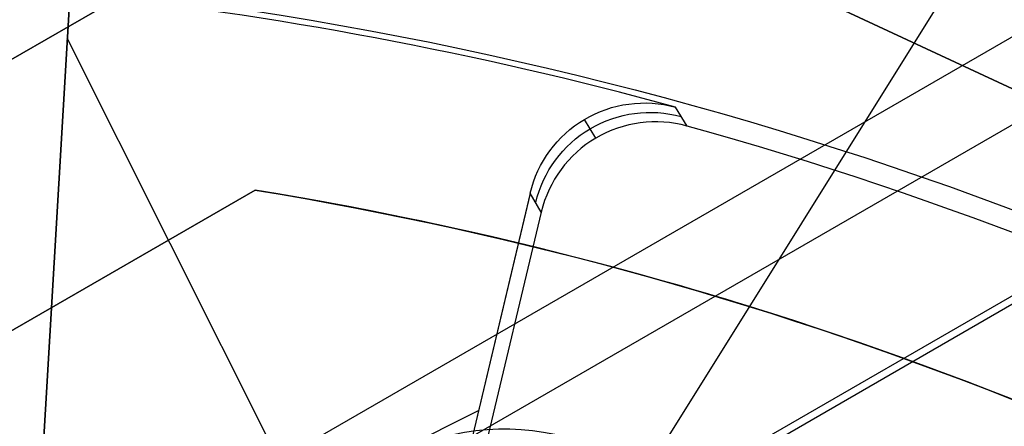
# Model space of a CAD drawing. Extents: x 19329 to 20306, y -2029 to -1182.
# Tile 27 of 66: x 19820.78 to 19829.15, y -1683.19 to -1679.73. Entities that reach past the tile are written whole.
import ezdxf

# ---------------------------------------------------------------- set-up
doc = ezdxf.new("R2010")
doc.units = 0
doc.layers.get('0').update_dxf_attribs({"linetype": 'CONTINUOUS'})
doc.layers.add('COLOR', color=7, linetype='CONTINUOUS')
doc.layers.add('LUZ', color=7, linetype='CONTINUOUS')

msp = doc.modelspace()

# ---------------------------------------------------------------- linework, layer by layer
for p, q in [((19839.6943862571, -1673.828211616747, 105.1250029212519), (19773.96714813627, -1711.7758502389, 105.1250029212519)), ((19837.13055058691, -1676.057036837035, 51.12500292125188), (19777.17928523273, -1710.669916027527, 51.12500292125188)), ((19837.78530688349, -1677.134834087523, 199.6250029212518), (19777.78530688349, -1711.7758502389, 199.6250029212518)), ((19837.72252590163, -1677.243573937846, 200.6250029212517), (19777.9108688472, -1711.7758502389, 200.6250029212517)), ((19785.29973529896, -1700.509189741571, 258.0844421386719), (19824.27087846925, -1678.009189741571, 258.0844421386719)), ((19824.27087846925, -1678.009189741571, 261.0844421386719), (19785.29973529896, -1700.50918974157, 261.0844421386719)), ((19824.27087846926, -1678.00918974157, 259.5844421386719), (19785.29973529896, -1700.50918974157, 259.5844421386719)), ((19824.27087846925, -1678.009189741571, 258.0844421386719), (19835.33305629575, -1683.169443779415, 258.0844421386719)), ((19835.33305629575, -1683.169443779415, 261.0844421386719), (19824.27087846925, -1678.009189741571, 261.0844421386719)), ((19835.33305629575, -1683.16944377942, 259.5844421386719), (19824.27087846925, -1678.009189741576, 259.5844421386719)), ((19822.77795235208, -1681.180532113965, 212.0844421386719), (19817.4766498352, -1684.24124054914, 212.0844421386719)), ((19817.4766498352, -1684.24124054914, 218.0844421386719), (19822.77795235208, -1681.180532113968, 218.0844421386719)), ((19817.4766498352, -1684.241240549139, 215.0844421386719), (19822.77795235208, -1681.180532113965, 215.0844421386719)), ((19822.77795235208, -1681.180532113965, 212.0844421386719), (19822.77795235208, -1681.180532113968, 218.0844421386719))]:
    msp.add_line(p, q)
at = {"extrusion": (0.1124755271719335, 0.194813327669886, 0.9743700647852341)}
msp.add_lwpolyline([(-18054.37167406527, -8257.823916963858), (-18054.88222366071, -8257.51494856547), (-18055.39076947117, -8257.201283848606), (-18055.89725107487, -8256.882941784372), (-18056.4016082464, -8256.559942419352), (-18056.90378097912, -8256.232306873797), (-18057.40370950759, -8255.900057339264), (-18057.90133433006, -8255.563217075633), (-18058.39659623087, -8255.221810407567), (-18058.88943630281, -8254.87586272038), (-18059.37979596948, -8254.525400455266), (-18059.86761700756, -8254.170451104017), (-18060.35284156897, -8253.811043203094), (-18060.83541220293, -8253.447206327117), (-18061.31527187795, -8253.07897108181), (-18061.79236400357, -8252.706369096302), (-18062.26663245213, -8252.3294330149), (-18062.73802158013, -8251.948196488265), (-18063.2064762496, -8251.562694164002), (-18063.67194184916, -8251.172961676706), (-18064.13436431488, -8250.779035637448), (-18064.59369015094, -8250.380953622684), (-18065.04986644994, -8249.978754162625), (-18065.50284091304, -8249.572476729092), (-18065.95256186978, -8249.16216172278), (-18066.39897829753, -8248.747850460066), (-18066.84203984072, -8248.32958515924), (-18067.28169682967, -8247.90740892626), (-18067.71790029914, -8247.481365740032), (-18068.1506020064, -8247.051500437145), (-18068.57975444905, -8246.617858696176), (-18069.00531088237, -8246.180487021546), (-18069.42722533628, -8245.73943272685), (-18069.84545263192, -8245.294743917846), (-18070.25994839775, -8244.846469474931), (-18070.67066908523, -8244.394659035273), (-18071.07757198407, -8243.939362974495), (-18071.48061523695, -8243.480632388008), (-18071.87975785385, -8243.018519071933), (-18072.27495972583, -8242.55307550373), (-18072.66618163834, -8242.084354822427), (-18073.05338528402, -8241.61241080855), (-18073.436533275, -8241.137297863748), (-18073.81558915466, -8240.659070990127), (-18074.19051740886, -8240.177785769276), (-18074.56128347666, -8239.693498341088), (-18074.9278537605, -8239.206265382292), (-18075.29019563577, -8238.716144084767), (-18075.64827745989, -8238.223192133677), (-18076.00206858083, -8237.727467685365), (-18076.35153934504, -8237.229029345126), (-18076.69666110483, -8236.727936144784), (-18077.03740622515, -8236.224247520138), (-18077.37374808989, -8235.718023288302), (-18077.70566110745, -8235.209323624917), (-18078.03312071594, -8234.698209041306), (-18078.35610338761, -8234.184740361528), (-18078.67458663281, -8233.668978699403), (-18078.98854900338, -8233.150985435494), (-18079.29797009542, -8232.630822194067), (-18079.60283055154, -8232.108550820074), (-18079.90311206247, -8231.584233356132), (-18080.19879736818, -8231.057932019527), (-18080.48987025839, -8230.529709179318), (-18080.77631557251, -8229.999627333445), (-18081.05811919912, -8229.467749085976), (-18081.33526807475, -8228.934137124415), (-18081.60775018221, -8228.398854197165), (-18081.87555454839, -8227.861963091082), (-18082.1386712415, -8227.323526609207), (-18082.39709136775, -8226.783607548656), (-18082.65080706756, -8226.242268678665), (-18082.89981151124, -8225.699572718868), (-18083.14409889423, -8225.15558231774), (-18083.38366443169, -8224.61036003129), (-18083.61850435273, -8224.063968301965), (-18083.8486158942, -8223.51646943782), (-18084.07399729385, -8222.967925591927), (-18084.29464778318, -8222.418398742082), (-18084.51056757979, -8221.867950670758), (-18084.7217578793, -8221.316642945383), (-18084.92822084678, -8220.764536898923), (-18085.1299596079, -8220.211693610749), (-18085.32697823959, -8219.658173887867), (-18085.51928176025, -8219.104038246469), (-18085.70687611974, -8218.549346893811), (-18085.88976818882, -8217.994159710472), (-18086.06796574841, -8217.438536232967), (-18086.24147747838, -8216.882535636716), (-18086.41031294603, -8216.326216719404), (-18086.57448259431, -8215.769637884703), (-18086.73399772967, -8215.212857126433), (-18086.88887050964, -8214.655932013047), (-18087.03911393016, -8214.098919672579), (-18087.1847418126, -8213.541876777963), (-18087.32576879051, -8212.984859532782), (-18087.46221029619, -8212.427923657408), (-18087.59408254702, -8211.871124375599), (-18087.72140253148, -8211.314516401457), (-18087.84418799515, -8210.758153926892), (-18087.96245742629, -8210.202090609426), (-18088.07623004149, -8209.646379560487), (-18088.18552577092, -8209.091073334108), (-18088.29036524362, -8208.536223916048), (-18088.39076977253, -8207.981882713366), (-18088.48676133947, -8207.428100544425), (-18088.57836257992, -8206.874927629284), (-18088.66559676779, -8206.322413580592), (-18088.74848780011, -8205.77060739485), (-18088.82706018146, -8205.21955744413), (-18088.90133900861, -8204.669311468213), (-18088.97134995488, -8204.119916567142), (-18089.03711925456, -8203.571419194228), (-18089.09867368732, -8203.023865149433), (-18089.15604056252, -8202.477299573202), (-18089.20924770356, -8201.931766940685), (-18089.25832343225, -8201.387311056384), (-18089.30329655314, -8200.843975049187), (-18089.34419633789, -8200.301801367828), (-18089.38105250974, -8199.76083177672), (-18089.41389522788, -8199.221107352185), (-18089.44275507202, -8198.682668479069), (-18089.46766302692, -8198.14555484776), (-18089.48865046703, -8197.609805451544), (-18089.50574914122, -8197.075458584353), (-18089.51899115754, -8196.542551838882), (-18089.52840896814, -8196.011122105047), (-18089.53403535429, -8195.481205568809), (-18089.5359034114, -8194.952837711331), (-18089.53410419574, -8194.434296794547), (-18089.52868554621, -8193.914263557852), (-18089.51961616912, -8193.392771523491), (-18089.50686506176, -8192.869854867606), (-18089.49040152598, -8192.3455484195), (-18089.4701951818, -8191.819887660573), (-18089.4462159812, -8191.29290872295), (-18089.41843422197, -8190.764648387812), (-18089.38682056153, -8190.235144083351), (-18089.35134603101, -8189.704433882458), (-18089.31198204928, -8189.172556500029), (-18089.26870043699, -8188.63955128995), (-18089.22147343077, -8188.105458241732), (-18089.17027369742, -8187.570317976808), (-18089.11507434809, -8187.034171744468), (-18089.05584895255, -8186.497061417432), (-18088.99257155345, -8185.95902948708), (-18088.92521668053, -8185.4201190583), (-18088.85375936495, -8184.880373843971), (-18088.77817515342, -8184.339838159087), (-18088.69844012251, -8183.798556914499), (-18088.61453089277, -8183.256575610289), (-18088.52642464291, -8182.713940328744), (-18088.43409912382, -8182.170697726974), (-18088.33753267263, -8181.62689502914), (-18088.23670422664, -8181.082580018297), (-18088.13159333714, -8180.537801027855), (-18088.02218018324, -8179.992606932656), (-18087.90844558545, -8179.447047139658), (-18087.79037101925, -8178.901171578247), (-18087.66793862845, -8178.355030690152), (-18087.54113123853, -8177.808675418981), (-18087.40993236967, -8177.262157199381), (-18087.27432624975, -8176.715527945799), (-18087.1342978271, -8176.168840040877), (-18086.9898327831, -8175.622146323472), (-18086.84091754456, -8175.075500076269), (-18086.68753929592, -8174.528955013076), (-18086.52968599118, -8173.982565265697), (-18086.3673463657, -8173.436385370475), (-18086.20050994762, -8172.890470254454), (-18086.02916706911, -8172.344875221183), (-18085.85330887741, -8171.799655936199), (-18085.67292734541, -8171.254868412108), (-18085.48801528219, -8170.710568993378), (-18085.29856634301, -8170.166814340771), (-18085.10457503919, -8169.623661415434), (-18084.90603674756, -8169.081167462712), (-18084.70294771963, -8168.539389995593), (-18084.49530509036, -8167.998386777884), (-18084.28310688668, -8167.458215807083), (-18084.06635203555, -8166.918935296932), (-18083.84504037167, -8166.380603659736), (-18083.61917264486, -8165.843279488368), (-18083.38875052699, -8165.307021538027), (-18083.15377661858, -8164.771888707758), (-18082.91425445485, -8164.237940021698), (-18082.67018851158, -8163.705234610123), (-18082.42158421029, -8163.173831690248), (-18082.16844792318, -8162.643790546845), (-18081.91078697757, -8162.115170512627), (-18081.64860965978, -8161.588030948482), (-18081.38192521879, -8161.062431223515), (-18081.11074386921, -8160.538430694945), (-18080.83507679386, -8160.016088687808), (-18080.55493614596, -8159.495464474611), (-18080.27033505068, -8158.976617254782), (-18079.98128760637, -8158.459606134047), (-18079.68780888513, -8157.944490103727), (-18079.38991493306, -8157.431328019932), (-18079.08762276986, -8156.920178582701), (-18078.78095038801, -8156.41110031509), (-18078.46991675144, -8155.904151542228), (-18078.15454179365, -8155.399390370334), (-18077.83484641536, -8154.896874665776), (-18077.51085248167, -8154.39666203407), (-18077.1825828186, -8153.898809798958), (-18076.85006120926, -8153.403374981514), (-18076.51331238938, -8152.910414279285), (-18076.17236204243, -8152.419984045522), (-18075.82723679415, -8151.932140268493), (-18075.47796420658, -8151.446938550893), (-18075.12457277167, -8150.964434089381), (-18074.76709190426, -8150.484681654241), (-18074.40555193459, -8150.007735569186), (-18074.03998410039, -8149.533649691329), (-18073.67042053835, -8149.062477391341), (-18073.29689427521, -8148.594271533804), (-18072.91943921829, -8148.12908445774), (-18072.53809014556, -8147.666967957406), (-18072.15288269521, -8147.207973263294), (-18071.76385335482, -8146.752151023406), (-18071.37103944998, -8146.29955128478), (-18070.97447913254, -8145.850223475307), (-18070.57421136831, -8145.404216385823), (-18070.1702759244, -8144.961578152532), (-18069.76271335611, -8144.522356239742), (-18069.35156499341, -8144.086597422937), (-18068.93687292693, -8143.654347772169), (-18068.51867999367, -8143.225652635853), (-18068.09702976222, -8142.800556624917), (-18067.67196651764, -8142.379103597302), (-18067.24353524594, -8141.961336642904), (-18066.81178161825, -8141.547298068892), (-18066.37675197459, -8141.137029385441), (-18065.93849330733, -8140.730571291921), (-18065.49705324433, -8140.327963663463), (-18065.05248003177, -8139.929245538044), (-18064.60482251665, -8139.534455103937), (-18064.15413012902, -8139.143629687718), (-18063.70045286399, -8138.756805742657), (-18063.24384126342, -8138.374018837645), (-18062.78434639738, -8137.995303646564), (-18062.32201984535, -8137.620693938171), (-18061.85691367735, -8137.250222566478), (-18061.38908043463, -8136.883921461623), (-18060.91857311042, -8136.521821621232), (-18060.4454451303, -8136.163953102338), (-18059.96975033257, -8135.810345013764), (-18059.49154294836, -8135.461025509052), (-18059.01087758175, -8135.116021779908), (-18058.5278091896, -8134.77536005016), (-18058.04239306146, -8134.439065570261), (-18057.55468479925, -8134.107162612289), (-18057.06474029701, -8133.779674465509), (-18056.57261572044, -8133.456623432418), (-18056.07836748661, -8133.138030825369), (-18055.58205224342, -8132.823916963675)], dxfattribs=at)
at = {"extrusion": (0.1124755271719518, 0.1948133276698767, 0.9743700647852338)}
msp.add_lwpolyline([(-18053.46081628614, -8132.823916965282), (-18053.98188590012, -8133.128708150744), (-18054.50100556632, -8133.438358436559), (-18055.01811201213, -8133.752850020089), (-18055.53314213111, -8134.072163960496), (-18056.04603300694, -8134.396280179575), (-18056.5567219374, -8134.725177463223), (-18057.06514645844, -8135.058833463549), (-18057.5712443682, -8135.397224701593), (-18058.07495375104, -8135.740326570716), (-18058.57621300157, -8136.088113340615), (-18059.07496084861, -8136.440558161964), (-18059.57113637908, -8136.797633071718), (-18060.06467906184, -8137.159308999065), (-18060.55552877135, -8137.525555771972), (-18061.04362581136, -8137.896342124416), (-18061.52891093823, -8138.271635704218), (-18062.01132538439, -8138.651403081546), (-18062.49081088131, -8139.035609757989), (-18062.96730968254, -8139.424220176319), (-18063.44076458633, -8139.817197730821), (-18063.91111895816, -8140.214504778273), (-18064.37831675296, -8140.616102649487), (-18064.84230253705, -8141.021951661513), (-18065.30302150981, -8141.432011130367), (-18065.76041952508, -8141.846239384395), (-18066.21444311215, -8142.264593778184), (-18066.66503949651, -8142.687030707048), (-18067.11215662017, -8143.113505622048), (-18067.55574316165, -8143.543973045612), (-18067.99574855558, -8143.978386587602), (-18068.43212301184, -8144.416698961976), (-18068.86481753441, -8144.858862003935), (-18069.29378393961, -8145.304826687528), (-18069.71897487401, -8145.754543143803), (-18070.1403438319, -8146.207960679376), (-18070.5578451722, -8146.665027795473), (-18070.9714341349, -8147.125692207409), (-18071.38106685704, -8147.589900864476), (-18071.78670038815, -8148.057599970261), (-18072.18829270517, -8148.528735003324), (-18072.58580272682, -8149.003250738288), (-18072.97919032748, -8149.481091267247), (-18073.36841635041, -8149.96220002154), (-18073.7534426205, -8150.446519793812), (-18074.13423195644, -8150.933992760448), (-18074.51074818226, -8151.424560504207), (-18074.88295613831, -8151.918164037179), (-18075.25082169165, -8152.414743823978), (-18075.61431174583, -8152.914239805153), (-18075.97339425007, -8153.416591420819), (-18076.32803820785, -8153.921737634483), (-18076.67821368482, -8154.429616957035), (-18077.0238918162, -8154.940167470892), (-18077.36504481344, -8155.453326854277), (-18077.70164597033, -8155.969032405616), (-18078.03366966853, -8156.487221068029), (-18078.36109138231, -8157.007829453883), (-18078.6838876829, -8157.53079386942), (-18079.00203624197, -8158.056050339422), (-18079.31551583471, -8158.583534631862), (-18079.62430634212, -8159.113182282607), (-18079.92838875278, -8159.644928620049), (-18080.22774516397, -8160.178708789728), (-18080.52235878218, -8160.714457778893), (-18080.81221392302, -8161.252110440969), (-18081.09729601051, -8161.791601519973), (-18081.37759157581, -8162.332865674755), (-18081.65308825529, -8162.875837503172), (-18081.92377478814, -8163.420451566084), (-18082.18964101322, -8163.966642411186), (-18082.45067786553, -8164.514344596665), (-18082.70687737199, -8165.063492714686), (-18082.9582326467, -8165.614021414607), (-18083.20473788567, -8166.165865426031), (-18083.44638836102, -8166.718959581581), (-18083.68318041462, -8167.273238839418), (-18083.91511145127, -8167.828638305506), (-18084.14217993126, -8168.385093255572), (-18084.36438536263, -8168.94253915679), (-18084.58172829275, -8169.500911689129), (-18084.79421029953, -8170.060146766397), (-18085.00183398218, -8170.620180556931), (-18085.20460295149, -8171.180949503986), (-18085.40252181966, -8171.742390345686), (-18085.59559618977, -8172.304440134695), (-18085.78383264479, -8172.867036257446), (-18085.96723873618, -8173.43011645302), (-18086.1458229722, -8173.993618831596), (-18086.31959480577, -8174.557481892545), (-18086.48856462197, -8175.121644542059), (-18086.65274372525, -8175.686046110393), (-18086.8121443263, -8176.250626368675), (-18086.96677952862, -8176.815325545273), (-18087.11666331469, -8177.380084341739), (-18087.26181053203, -8177.944843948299), (-18087.4022368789, -8178.509546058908), (-18087.53795888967, -8179.07413288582), (-18087.66899392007, -8179.638547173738), (-18087.79536013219, -8180.202732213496), (-18087.91707647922, -8180.766631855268), (-18088.03416269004, -8181.330190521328), (-18088.14663925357, -8181.89335321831), (-18088.25452740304, -8182.456065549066), (-18088.3578491, -8183.018273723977), (-18088.45662701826, -8183.579924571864), (-18088.55088452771, -8184.140965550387), (-18088.64064567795, -8184.701344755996), (-18088.72593518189, -8185.261010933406), (-18088.80677839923, -8185.819913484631), (-18088.88320131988, -8186.37800247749), (-18088.95523054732, -8186.935228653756), (-18089.02289328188, -8187.491543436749), (-18089.08621730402, -8188.046898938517), (-18089.14523095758, -8188.601247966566), (-18089.19996313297, -8189.154544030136), (-18089.25044325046, -8189.706741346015), (-18089.29670124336, -8190.257794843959), (-18089.3387675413, -8190.807660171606), (-18089.37667305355, -8191.356293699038), (-18089.41044915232, -8191.903652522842), (-18089.44012765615, -8192.44969446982), (-18089.46574081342, -8192.994378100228), (-18089.48732128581, -8193.537662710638), (-18089.50490213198, -8194.079508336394), (-18089.51851679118, -8194.619875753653), (-18089.5281990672, -8195.158726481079), (-18089.53398311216, -8195.696022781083), (-18089.53590341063, -8196.231727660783), (-18089.53415174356, -8196.743370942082), (-18089.5288765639, -8197.256467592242), (-18089.52004780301, -8197.770985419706), (-18089.50763566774, -8198.286891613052), (-18089.49161065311, -8198.804152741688), (-18089.47194355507, -8199.322734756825), (-18089.44860548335, -8199.842602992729), (-18089.42156787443, -8200.363722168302), (-18089.3908025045, -8200.886056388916), (-18089.35628150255, -8201.409569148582), (-18089.31797736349, -8201.934223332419), (-18089.27586296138, -8202.459981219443), (-18089.22991156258, -8202.986804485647), (-18089.18009683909, -8203.51465420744), (-18089.12639288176, -8204.043490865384), (-18089.06877421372, -8204.573274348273), (-18089.00721580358, -8205.103963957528), (-18088.9416930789, -8205.635518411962), (-18088.87218193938, -8206.167895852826), (-18088.79865877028, -8206.701053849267), (-18088.72110045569, -8207.234949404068), (-18088.63948439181, -8207.769538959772), (-18088.55378850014, -8208.304778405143), (-18088.46399124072, -8208.840623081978), (-18088.37007162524, -8209.377027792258), (-18088.27200923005, -8209.913946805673), (-18088.16978420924, -8210.451333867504), (-18088.06337730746, -8210.989142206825), (-18087.95276987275, -8211.527324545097), (-18087.83794386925, -8212.065833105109), (-18087.71888188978, -8212.60461962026), (-18087.59556716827, -8213.143635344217), (-18087.46798359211, -8213.682831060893), (-18087.33611571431, -8214.222157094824), (-18087.19994876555, -8214.76156332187), (-18087.05946866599, -8215.300999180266), (-18086.91466203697, -8215.840413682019), (-18086.7655162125, -8216.379755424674), (-18086.61201925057, -8216.918972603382), (-18086.45415994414, -8217.458013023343), (-18086.29192783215, -8217.996824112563), (-18086.12531321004, -8218.53535293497), (-18085.9543071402, -8219.073546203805), (-18085.77890146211, -8219.611350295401), (-18085.5990888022, -8220.148711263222), (-18085.41486258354, -8220.685574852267), (-18085.22621703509, -8221.221886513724), (-18085.03314720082, -8221.757591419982), (-18084.83564894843, -8222.292634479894), (-18084.63371897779, -8222.826960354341), (-18084.42735482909, -8223.360513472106), (-18084.21655489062, -8223.893238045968), (-18084.0013184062, -8224.425078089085), (-18083.78164548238, -8224.955977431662), (-18083.5575370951, -8225.48587973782), (-18083.32899509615, -8226.014728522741), (-18083.09602221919, -8226.542467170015), (-18082.85862208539, -8227.069038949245), (-18082.61679920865, -8227.594387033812), (-18082.37055900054, -8228.118454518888), (-18082.11990777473, -8228.641184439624), (-18081.86485275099, -8229.162519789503), (-18081.60540205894, -8229.682403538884), (-18081.34156474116, -8230.200778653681), (-18081.07335075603, -8230.717588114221), (-18080.80077098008, -8231.232774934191), (-18080.52383720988, -8231.746282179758), (-18080.24256216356, -8232.258052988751), (-18079.95695948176, -8232.768030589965), (-18079.66704372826, -8233.276158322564), (-18079.37283039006, -8233.782379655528), (-18079.07433587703, -8234.286638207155), (-18078.7715775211, -8234.788877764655), (-18078.46457357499, -8235.289042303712), (-18078.15334321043, -8235.787076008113), (-18077.83790651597, -8236.282923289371), (-18077.51828449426, -8236.776528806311), (-18077.19449905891, -8237.267837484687), (-18076.86657303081, -8237.756794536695), (-18076.53453013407, -8238.243345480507), (-18076.1983949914, -8238.727436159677), (-18075.85819311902, -8239.209012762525), (-18075.51395092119, -8239.688021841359), (-18075.16569568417, -8240.16441033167), (-18074.81345556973, -8240.638125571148), (-18074.45725960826, -8241.10911531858), (-18074.09713769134, -8241.577327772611), (-18073.73312056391, -8242.042711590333), (-18073.36523981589, -8242.505215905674), (-18072.99352787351, -8242.964790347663), (-18072.61801799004, -8243.421385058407), (-18072.23874423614, -8243.874950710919), (-18071.85574148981, -8244.325438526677), (-18071.46904542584, -8244.77280029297), (-18071.07869250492, -8245.216988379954), (-18070.68471996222, -8245.657955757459), (-18070.28716579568, -8246.095656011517), (-18069.88606875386, -8246.530043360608), (-18069.48146832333, -8246.961072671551), (-18069.0734047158, -8247.38869947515), (-18068.66191885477, -8247.812879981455), (-18068.24705236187, -8248.23357109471), (-18067.82884754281, -8248.650730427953), (-18067.40734737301, -8249.06431631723), (-18066.9825954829, -8249.474287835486), (-18066.55463614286, -8249.880604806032), (-18066.12351424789, -8250.283227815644), (-18065.68927530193, -8250.682118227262), (-18065.25196540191, -8251.077238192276), (-18064.81163122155, -8251.468550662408), (-18064.36831999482, -8251.85601940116), (-18063.92207949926, -8252.239608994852), (-18063.47295803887, -8252.619284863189), (-18063.02100442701, -8252.995013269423), (-18062.56626796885, -8253.366761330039), (-18062.1087984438, -8253.734497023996), (-18061.6486460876, -8254.098189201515), (-18061.18586157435, -8254.457807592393), (-18060.72049599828, -8254.813322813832), (-18060.25260085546, -8255.164706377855), (-18059.78222802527, -8255.511930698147), (-18059.30942975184, -8255.85496909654), (-18058.83425862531, -8256.193795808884), (-18058.35676756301, -8256.528385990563), (-18057.8770097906, -8256.858715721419), (-18057.39503882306, -8257.18476201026), (-18056.91090844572, -8257.50650279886), (-18056.42467269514, -8257.82391696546)], dxfattribs=at)
at = {"extrusion": (0.1124755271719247, 0.1948133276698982, 0.9743700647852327)}
msp.add_lwpolyline([(-18059.82186219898, -8132.823916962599), (-18060.29727702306, -8133.159034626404), (-18060.77044049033, -8133.498225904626), (-18061.24130344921, -8133.84146741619), (-18061.70981704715, -8134.18873495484), (-18062.1759327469, -8134.540003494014), (-18062.63960234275, -8134.895247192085), (-18063.10077797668, -8135.254439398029), (-18063.55941215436, -8135.617552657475), (-18064.01545776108, -8135.984558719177), (-18064.4688680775, -8136.355428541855), (-18064.91959679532, -8136.730132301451), (-18065.36759803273, -8137.108639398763), (-18065.81282634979, -8137.490918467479), (-18066.25523676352, -8137.876937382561), (-18066.69478476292, -8138.266663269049), (-18067.13142632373, -8138.660062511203), (-18067.56511792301, -8139.057100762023), (-18067.9958165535, -8139.457742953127), (-18068.42347973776, -8139.861953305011), (-18068.84806554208, -8140.269695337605), (-18069.26953259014, -8140.680931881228), (-18069.68784007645, -8141.09562508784), (-18070.10294777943, -8141.513736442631), (-18070.5148160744, -8141.93522677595), (-18070.92340594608, -8142.360056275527), (-18071.328679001, -8142.788184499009), (-18071.73059747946, -8143.219570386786), (-18072.12912426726, -8143.654172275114), (-18072.52422290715, -8144.091947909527), (-18072.91585760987, -8144.532854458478), (-18073.30399326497, -8144.976848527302), (-18073.68859545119, -8145.423886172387), (-18074.06963044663, -8145.873922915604), (-18074.44706523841, -8146.326913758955), (-18074.8208675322, -8146.782813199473), (-18075.19100576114, -8147.241575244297), (-18075.55744909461, -8147.703153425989), (-18075.92016744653, -8148.167500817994), (-18076.27913148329, -8148.634570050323), (-18076.6343126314, -8149.104313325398), (-18076.98568308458, -8149.576682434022), (-18077.33321581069, -8150.051628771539), (-18077.67688455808, -8150.529103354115), (-18078.01666386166, -8151.009056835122), (-18078.35252904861, -8151.491439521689), (-18078.68445624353, -8151.976201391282), (-18079.01242237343, -8152.463292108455), (-18079.33640517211, -8152.95266104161), (-18079.65638318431, -8153.444257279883), (-18079.9723357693, -8153.938029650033), (-18080.28424310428, -8154.433926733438), (-18080.59208618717, -8154.931896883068), (-18080.89584683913, -8155.431888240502), (-18081.19550770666, -8155.933848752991), (-18081.49105226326, -8156.437726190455), (-18081.78246481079, -8156.943468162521), (-18082.06973048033, -8157.451022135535), (-18082.35283523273, -8157.960335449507), (-18082.63176585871, -8158.47135533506), (-18082.90650997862, -8158.984028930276), (-18083.17705604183, -8159.498303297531), (-18083.44339332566, -8160.014125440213), (-18083.70551193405, -8160.531442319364), (-18083.96340279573, -8161.050200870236), (-18084.21705766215, -8161.570348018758), (-18084.46646910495, -8162.091830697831), (-18084.71163051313, -8162.614595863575), (-18084.95253608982, -8163.138590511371), (-18085.18918084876, -8163.663761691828), (-18085.42156061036, -8164.19005652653), (-18085.64967199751, -8164.717422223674), (-18085.87351243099, -8165.245806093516), (-18086.09308012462, -8165.775155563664), (-18086.30837407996, -8166.30541819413), (-18086.51939408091, -8166.836541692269), (-18086.72614068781, -8167.368473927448), (-18086.92861523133, -8167.901162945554), (-18087.12681980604, -8168.434556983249), (-18087.32075726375, -8168.968604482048), (-18087.51043120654, -8169.503254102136), (-18087.69584597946, -8170.038454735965), (-18087.87700666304, -8170.574155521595), (-18088.05391906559, -8171.110305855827), (-18088.2265897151, -8171.646855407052), (-18088.39502585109, -8172.183754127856), (-18088.55923541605, -8172.720952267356), (-18088.71922704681, -8173.258400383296), (-18088.87501006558, -8173.796049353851), (-18089.0265944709, -8174.333850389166), (-18089.17399092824, -8174.871755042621), (-18089.3172107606, -8175.409715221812), (-18089.45626593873, -8175.947683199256), (-18089.59116907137, -8176.485611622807), (-18089.72193339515, -8177.023453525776), (-18089.84857276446, -8177.561162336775), (-18089.97110164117, -8178.098691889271), (-18090.08953508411, -8178.635996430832), (-18090.20388873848, -8179.173030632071), (-18090.31417882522, -8179.709749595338), (-18090.4204221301, -8180.246108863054), (-18090.52263599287, -8180.782064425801), (-18090.62083829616, -8181.317572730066), (-18090.71504745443, -8181.852590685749), (-18090.80528240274, -8182.387075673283), (-18090.89156258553, -8182.920985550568), (-18090.97390794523, -8183.454278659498), (-18091.05233891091, -8183.986913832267), (-18091.12687638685, -8184.51885039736), (-18091.19754174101, -8185.050048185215), (-18091.26435679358, -8185.580467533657), (-18091.32734380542, -8186.11006929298), (-18091.38652546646, -8186.638814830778), (-18091.44192488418, -8187.166666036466), (-18091.49356557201, -8187.693585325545), (-18091.54147143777, -8188.219535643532), (-18091.58566677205, -8188.744480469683), (-18091.62617623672, -8189.268383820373), (-18091.66302485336, -8189.791210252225), (-18091.69623799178, -8190.312924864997), (-18091.7258413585, -8190.833493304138), (-18091.75186098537, -8191.352881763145), (-18091.77432321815, -8191.871056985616), (-18091.79325470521, -8192.38798626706), (-18091.80868238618, -8192.903637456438), (-18091.82063348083, -8193.417978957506), (-18091.82913547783, -8193.930979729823), (-18091.83421612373, -8194.442609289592), (-18091.83590341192, -8194.95283771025), (-18091.83415593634, -8195.472086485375), (-18091.8288937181, -8195.992785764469), (-18091.82008726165, -8196.514903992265), (-18091.80770733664, -8197.038409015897), (-18091.79172498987, -8197.563268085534), (-18091.77211155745, -8198.089447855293), (-18091.74883867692, -8198.616914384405), (-18091.72187829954, -8199.145633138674), (-18091.6912027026, -8199.675568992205), (-18091.6567845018, -8200.206686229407), (-18091.61859666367, -8200.738948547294), (-18091.57661251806, -8201.272319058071), (-18091.53080577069, -8201.806760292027), (-18091.48115051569, -8202.342234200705), (-18091.42762124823, -8202.878702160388), (-18091.37019287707, -8203.416124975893), (-18091.30884073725, -8203.954462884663), (-18091.24354060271, -8204.49367556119), (-18091.17426869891, -8205.033722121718), (-18091.10100171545, -8205.574561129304), (-18091.02371681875, -8206.116150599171), (-18090.94239166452, -8206.658448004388), (-18090.85700441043, -8207.20141028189), (-18090.76753372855, -8207.744993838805), (-18090.67395881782, -8208.289154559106), (-18090.57625941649, -8208.833847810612), (-18090.47441581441, -8209.37902845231), (-18090.36840886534, -8209.924650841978), (-18090.25821999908, -8210.470668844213), (-18090.14383123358, -8211.017035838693), (-18090.02522518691, -8211.563704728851), (-18089.90238508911, -8212.11062795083), (-18089.77529479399, -8212.65775748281), (-18089.64393879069, -8213.205044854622), (-18089.50830221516, -8213.752441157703), (-18089.36837086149, -8214.299897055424), (-18089.22413119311, -8214.847362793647), (-18089.07557035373, -8215.39478821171), (-18088.92267617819, -8215.942122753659), (-18088.7654372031, -8216.489315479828), (-18088.60384267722, -8217.03631507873), (-18088.43788257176, -8217.583069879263), (-18088.26754759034, -8218.129527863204), (-18088.09282917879, -8218.67563667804), (-18087.91371953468, -8219.221343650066), (-18087.73021161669, -8219.7665957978), (-18087.54229915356, -8220.311339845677), (-18087.34997665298, -8220.855522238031), (-18087.15323941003, -8221.399089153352), (-18086.95208351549, -8221.941986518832), (-18086.74650586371, -8222.484160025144), (-18086.53650416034, -8223.025555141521), (-18086.32207692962, -8223.566117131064), (-18086.10322352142, -8224.105791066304), (-18085.87994411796, -8224.64452184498), (-18085.65223974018, -8225.182254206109), (-18085.42011225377, -8225.718932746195), (-18085.18356437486, -8226.254501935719), (-18084.9425996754, -8226.788906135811), (-18084.69722258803, -8227.322089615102), (-18084.44743841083, -8227.853996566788), (-18084.19325331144, -8228.384571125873), (-18083.93467433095, -8228.913757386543), (-18083.67170938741, -8229.441499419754), (-18083.40436727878, -8229.967741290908), (-18083.13265768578, -8230.492427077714), (-18082.85659117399, -8231.015500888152), (-18082.57617919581, -8231.536906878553), (-18082.2914340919, -8232.056589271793), (-18082.00236909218, -8232.574492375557), (-18081.70899831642, -8233.090560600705), (-18081.4113367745, -8233.60473847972), (-18081.1094003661, -8234.11697068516), (-18080.80320588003, -8234.627202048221), (-18080.49277099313, -8235.135377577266), (-18080.17811426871, -8235.641442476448), (-18079.8592551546, -8236.14534216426), (-18079.53621398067, -8236.647022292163), (-18079.20901195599, -8237.14642876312), (-18078.87767116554, -8237.643507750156), (-18078.54221456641, -8238.138205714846), (-18078.20266598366, -8238.63046942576), (-18077.85905010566, -8239.120245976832), (-18077.51139247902, -8239.60748280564), (-18077.15971950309, -8240.09212771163), (-18076.80405842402, -8240.57412887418), (-18076.44443732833, -8241.053434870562), (-18076.08088513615, -8241.529994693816), (-18075.71343159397, -8242.003757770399), (-18075.34210726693, -8242.474673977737), (-18074.96694353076, -8242.942693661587), (-18074.5879725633, -8243.407767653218), (-18074.2052273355, -8243.869847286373), (-18073.81874160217, -8244.32888441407), (-18073.4285498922, -8244.784831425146), (-18073.03468749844, -8245.237641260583), (-18072.6371904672, -8245.687267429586), (-18072.2360955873, -8246.133664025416), (-18071.83144037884, -8246.576785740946), (-18071.42326308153, -8247.016587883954), (-18071.01160264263, -8247.453026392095), (-18070.59649870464, -8247.88605784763), (-18070.17799159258, -8248.315639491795), (-18069.75612230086, -8248.741729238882), (-18069.33093248, -8249.16428568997), (-18068.90246442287, -8249.583268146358), (-18068.47076105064, -8249.998636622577), (-18068.03586589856, -8250.410351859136), (-18067.59782310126, -8250.81837533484), (-18067.1566773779, -8251.222669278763), (-18066.71247401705, -8251.623196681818), (-18066.2652588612, -8252.019921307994), (-18065.81507829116, -8252.412807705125), (-18065.36197921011, -8252.801821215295), (-18064.90600902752, -8253.186927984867), (-18064.44721564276, -8253.568094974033), (-18063.98564742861, -8253.94528996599), (-18063.52135321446, -8254.318481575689), (-18063.05438226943, -8254.687639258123), (-18062.58478428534, -8255.052733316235), (-18062.11260935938, -8255.413734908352), (-18061.6379079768, -8255.77061605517), (-18061.16073099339, -8256.123349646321), (-18060.68112961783, -8256.471909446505), (-18060.19915539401, -8256.816270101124), (-18059.71486018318, -8257.156407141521), (-18059.22829614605, -8257.492296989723), (-18058.73951572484, -8257.823916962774)], dxfattribs=at)
at = {"extrusion": (0.1124755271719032, 0.1948133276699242, 0.9743700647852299)}
msp.add_lwpolyline([(-18060.57947967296, -8257.823916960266), (-18061.04541041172, -8257.486593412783), (-18061.5090698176, -8257.145333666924), (-18061.97041101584, -8256.80016149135), (-18062.42938744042, -8256.451101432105), (-18062.88595284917, -8256.098178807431), (-18063.34006133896, -8255.741419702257), (-18063.79166736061, -8255.380850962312), (-18064.24072573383, -8255.01650018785), (-18064.68719166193, -8254.648395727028), (-18065.13102074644, -8254.27656666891), (-18065.57216900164, -8253.901042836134), (-18066.01059286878, -8253.521854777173), (-18066.44624923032, -8253.139033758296), (-18066.8790954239, -8252.752611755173), (-18067.30908925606, -8252.362621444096), (-18067.73618901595, -8251.969096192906), (-18068.16035348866, -8251.572070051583), (-18068.58154196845, -8251.171577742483), (-18068.99971427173, -8250.767654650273), (-18069.41483074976, -8250.360336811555), (-18069.8268523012, -8249.949660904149), (-18070.23574038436, -8249.535664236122), (-18070.64145702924, -8249.118384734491), (-18071.04396484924, -8248.697860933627), (-18071.44322705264, -8248.274131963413), (-18071.83920745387, -8247.847237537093), (-18072.23187048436, -8247.417217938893), (-18072.62118120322, -8246.984114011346), (-18073.00710530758, -8246.547967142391), (-18073.38960914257, -8246.108819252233), (-18073.76865971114, -8245.666712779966), (-18074.14422468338, -8245.221690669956), (-18074.51627240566, -8244.77379635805), (-18074.88477190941, -8244.323073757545), (-18075.24969291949, -8243.869567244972), (-18075.61100586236, -8243.413321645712), (-18075.9686818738, -8242.954382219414), (-18076.32269280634, -8242.492794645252), (-18076.67301123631, -8242.028605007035), (-18077.01961047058, -8241.561859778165), (-18077.36246455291, -8241.092605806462), (-18077.70154826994, -8240.620890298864), (-18078.03683715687, -8240.146760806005), (-18078.36830750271, -8239.670265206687), (-18078.69593635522, -8239.191451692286), (-18079.01970152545, -8238.710368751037), (-18079.33958159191, -8238.227065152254), (-18079.65555590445, -8237.741589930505), (-18079.96760458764, -8237.253992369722), (-18080.27570854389, -8236.764321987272), (-18080.57984945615, -8236.272628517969), (-18080.88000979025, -8235.778961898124), (-18081.1761727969, -8235.283372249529), (-18081.46832251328, -8234.78590986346), (-18081.75644376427, -8234.286625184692), (-18082.04052216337, -8233.785568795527), (-18082.32054411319, -8233.282791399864), (-18082.59649680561, -8232.778343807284), (-18082.86836822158, -8232.272276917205), (-18083.13614713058, -8231.764641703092), (-18083.39982308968, -8231.255489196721), (-18083.65938644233, -8230.744870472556), (-18083.91482831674, -8230.232836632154), (-18084.16614062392, -8229.719438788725), (-18084.4133160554, -8229.204728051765), (-18084.65634808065, -8228.6887555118), (-18084.89523094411, -8228.17157222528), (-18085.12995966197, -8227.653229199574), (-18085.36053001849, -8227.133777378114), (-18085.58693856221, -8226.613267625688), (-18085.80918260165, -8226.091750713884), (-18086.0272602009, -8225.569277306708), (-18086.24117017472, -8225.045897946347), (-18086.45091208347, -8224.521663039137), (-18086.65648622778, -8223.996622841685), (-18086.85789364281, -8223.470827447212), (-18087.05513609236, -8222.944326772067), (-18087.24821606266, -8222.417170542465), (-18087.43713675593, -8221.889408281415), (-18087.62190208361, -8221.361089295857), (-18087.80251665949, -8220.832262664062), (-18087.97898579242, -8220.302977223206), (-18088.15131547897, -8219.773281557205), (-18088.31951239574, -8219.24322398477), (-18088.48358389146, -8218.712852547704), (-18088.64353797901, -8218.182214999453), (-18088.79938332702, -8217.651358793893), (-18088.95112925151, -8217.12033107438), (-18089.09878570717, -8216.58917866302), (-18089.24236327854, -8216.057948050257), (-18089.381873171, -8215.52668538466), (-18089.51732720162, -8214.99543646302), (-18089.64873778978, -8214.464246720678), (-18089.77611794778, -8213.933161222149), (-18089.89948127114, -8213.402224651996), (-18090.0188419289, -8212.87148130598), (-18090.13421465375, -8212.340975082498), (-18090.24561473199, -8211.81074947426), (-18090.35305799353, -8211.280847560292), (-18090.45656080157, -8210.751311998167), (-18090.55614004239, -8210.222185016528), (-18090.65181311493, -8209.693508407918), (-18090.74359792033, -8209.165323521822), (-18090.8315128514, -8208.637671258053), (-18090.91557678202, -8208.110592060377), (-18090.99580905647, -8207.584125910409), (-18091.07222947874, -8207.058312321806), (-18091.14485830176, -8206.53319033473), (-18091.21371621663, -8206.008798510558), (-18091.27882434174, -8205.485174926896), (-18091.34020421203, -8204.962357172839), (-18091.39787776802, -8204.440382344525), (-18091.45186734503, -8203.919287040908), (-18091.50219566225, -8203.399107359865), (-18091.54888581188, -8202.879878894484), (-18091.59196124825, -8202.361636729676), (-18091.63144577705, -8201.84441543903), (-18091.6673635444, -8201.328249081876), (-18091.69973902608, -8200.81317120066), (-18091.72859701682, -8200.299214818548), (-18091.75396261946, -8199.786412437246), (-18091.77586123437, -8199.27479603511), (-18091.79431854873, -8198.764397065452), (-18091.80936052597, -8198.25524645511), (-18091.82101339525, -8197.74737460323), (-18091.82930364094, -8197.240811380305), (-18091.83425799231, -8196.735586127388), (-18091.8359034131, -8196.231727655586), (-18091.83411061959, -8195.705789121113), (-18091.82871167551, -8195.178362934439), (-18091.81967593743, -8194.649481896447), (-18091.80697304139, -8194.119179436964), (-18091.79057291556, -8193.587489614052), (-18091.77044579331, -8193.054447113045), (-18091.74656222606, -8192.520087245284), (-18091.71889309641, -8191.984445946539), (-18091.68740963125, -8191.447559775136), (-18091.65208341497, -8190.909465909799), (-18091.61288640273, -8190.370202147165), (-18091.56979093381, -8189.829806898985), (-18091.52276974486, -8189.288319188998), (-18091.47179598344, -8188.745778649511), (-18091.41684322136, -8188.202225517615), (-18091.35788546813, -8187.657700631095), (-18091.29489718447, -8187.112245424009), (-18091.22785329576, -8186.565901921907), (-18091.15672920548, -8186.018712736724), (-18091.08150080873, -8185.47072106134), (-18091.00214450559, -8184.921970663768), (-18090.91863721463, -8184.372505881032), (-18090.83095638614, -8183.822371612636), (-18090.73908001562, -8183.27161331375), (-18090.6429866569, -8182.72027698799), (-18090.54265543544, -8182.168409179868), (-18090.4380660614, -8181.616056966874), (-18090.32919884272, -8181.06326795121), (-18090.21603469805, -8180.510090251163), (-18090.09855516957, -8179.956572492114), (-18089.97674243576, -8179.402763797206), (-18089.85057932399, -8178.84871377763), (-18089.72004932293, -8178.294472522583), (-18089.58513659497, -8177.740090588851), (-18089.44582598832, -8177.185618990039), (-18089.302103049, -8176.631109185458), (-18089.1539540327, -8176.076613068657), (-18089.0013659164, -8175.522182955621), (-18088.84432640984, -8174.967871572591), (-18088.68282396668, -8174.413732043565), (-18088.51684779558, -8173.859817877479), (-18088.34638787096, -8173.306182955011), (-18088.17143494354, -8172.752881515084), (-18087.99198055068, -8172.199968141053), (-18087.80801702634, -8171.647497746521), (-18087.61953751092, -8171.095525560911), (-18087.42653596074, -8170.544107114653), (-18087.22900715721, -8169.99329822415), (-18087.02694671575, -8169.44315497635), (-18086.82035109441, -8168.893733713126), (-18086.60921760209, -8168.345091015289), (-18086.39354440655, -8167.797283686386), (-18086.17333054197, -8167.250368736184), (-18085.94857591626, -8166.704403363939), (-18085.71928131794, -8166.159444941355), (-18085.4854484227, -8165.615550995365), (-18085.24707979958, -8165.07277919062), (-18085.00417891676, -8164.531187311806), (-18084.756750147, -8163.990833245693), (-18084.5047987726, -8163.451774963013), (-18084.24833099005, -8162.914070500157), (-18083.98735391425, -8162.377777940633), (-18083.72187558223, -8161.842955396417), (-18083.45190495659, -8161.309660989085), (-18083.17745192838, -8160.777952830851), (-18082.89852731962, -8160.247889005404), (-18082.61514288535, -8159.719527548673), (-18082.32731131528, -8159.192926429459), (-18082.03504623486, -8158.66814352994), (-18081.73836220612, -8158.145236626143), (-18081.43727472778, -8157.62426336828), (-18081.13180023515, -8157.105281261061), (-18080.82195609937, -8156.588347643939), (-18080.50776062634, -8156.073519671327), (-18080.18923305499, -8155.56085429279), (-18079.86639355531, -8155.050408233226), (-18079.5392632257, -8154.542237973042), (-18079.20786408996, -8154.036399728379), (-18078.87221909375, -8153.532949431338), (-18078.53235210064, -8153.03194271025), (-18078.18828788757, -8152.533434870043), (-18077.84005213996, -8152.037480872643), (-18077.48767144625, -8151.544135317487), (-18077.13117329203, -8151.05345242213), (-18076.77058605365, -8150.565486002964), (-18076.40593899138, -8150.080289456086), (-18076.03726224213, -8149.597915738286), (-18075.66458681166, -8149.11841734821), (-18075.28794456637, -8148.641846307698), (-18074.90736822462, -8148.168254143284), (-18074.52289134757, -8147.697691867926), (-18074.13454832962, -8147.23020996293), (-18073.74237438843, -8146.765858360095), (-18073.3464055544, -8146.304686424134), (-18072.94667865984, -8145.846742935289), (-18072.54323132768, -8145.392076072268), (-18072.1361019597, -8144.940733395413), (-18071.72532972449, -8144.492761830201), (-18071.31095454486, -8144.048207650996), (-18070.89301708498, -8143.607116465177), (-18070.47155873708, -8143.169533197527), (-18070.0466216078, -8142.735502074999), (-18069.61824850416, -8142.305066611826), (-18069.18648291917, -8141.878269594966), (-18068.75136901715, -8141.45515306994), (-18068.31295161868, -8141.035758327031), (-18067.87127618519, -8140.620125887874), (-18067.42638880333, -8140.208295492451), (-18066.97833616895, -8139.80030608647), (-18066.52716557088, -8139.396195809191), (-18066.07292487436, -8138.996001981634), (-18065.61566250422, -8138.599761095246), (-18065.1554274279, -8138.20750880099), (-18064.69226913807, -8137.819279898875), (-18064.22623763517, -8137.435108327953), (-18063.75738340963, -8137.055027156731), (-18063.28575742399, -8136.679068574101), (-18062.81141109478, -8136.307263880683), (-18062.33439627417, -8135.939643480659), (-18061.85476523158, -8135.576236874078), (-18061.37257063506, -8135.217072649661), (-18060.88786553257, -8134.862178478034), (-18060.4007033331, -8134.511581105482), (-18059.91113778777, -8134.165306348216), (-18059.41922297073, -8133.823379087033), (-18058.92501326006, -8133.485823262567), (-18058.42856331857, -8133.152661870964), (-18057.9299280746, -8132.823916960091)], dxfattribs=at)
at = {"extrusion": (0, 0, -1)}
for centre, radius, start, end in [((-19817.78530688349, -1711.7758502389, -89.37470231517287), 70.9424557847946, 329.9999999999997, 149.9999999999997), ((-19817.78530688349, -1711.7758502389, -46.50000292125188), 70.9424557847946, 329.9999999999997, 149.9999999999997), ((-19817.78530688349, -1711.7758502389, -259.6250029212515), 65.00000000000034, 330.0000000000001, 150.0000000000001), ((-19817.78530688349, -1711.7758502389, -259.6250029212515), 64, 329.9999999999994, 149.9999999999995), ((-19817.78530688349, -1711.7758502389, -88.12500292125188), 52.0912327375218, 329.9999999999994, 149.9999999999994), ((-19817.78530688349, -1711.7758502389, -62.12500292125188), 47.0345567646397, 330.0000000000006, 150.0000000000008), ((-19817.78530688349, -1711.7758502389, -199.6250029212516), 39.9999999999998, 330.0000000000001, 150.0000000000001), ((-19817.78530688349, -1711.7758502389, -89.37470231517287), 70.94245578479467, 149.9999999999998, 329.9999999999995), ((-19817.78530688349, -1711.7758502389, -46.50000292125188), 70.94245578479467, 149.9999999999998, 329.9999999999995), ((-19817.78530688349, -1711.7758502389, -259.6250029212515), 65.00000000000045, 150.0000000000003, 329.9999999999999), ((-19817.78530688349, -1711.7758502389, -259.6250029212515), 64, 149.9999999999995, 329.9999999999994), ((-19824.90283062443, -1685.212890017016, -215.0844421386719), 2.000000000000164, 329.9999999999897, 149.9999999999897)]:
    msp.add_arc(centre, radius, start, end, dxfattribs=at)
for centre, radius, start, end in [((19817.78530688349, -1711.7758502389, 89.37470231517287), 73.2424557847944, 30.00000000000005, 210.0000000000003), ((19817.78530688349, -1711.7758502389, 46.50000292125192), 71.74245578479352, 52.49999999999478, 187.5000000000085), ((19817.78530692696, -1711.775850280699, 88.63012703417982), 71.44457953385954, 30.00000004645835, 209.9999999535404), ((19817.78530688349, -1711.7758502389, 89.05580518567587), 71.21139006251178, 29.99999999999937, 209.9999999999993), ((19817.78530688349, -1711.775850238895, 88.1250029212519), 70.93945536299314, 74.99999999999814, 165.0000000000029), ((19817.78530688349, -1711.7758502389, 245.6831232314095), 65.00000000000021, 29.99999999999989, 209.9999999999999), ((19817.78530688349, -1711.7758502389, 245.6831232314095), 64.00000000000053, 29.99999999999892, 209.9999999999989), ((19817.78530688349, -1711.775850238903, 211.3914713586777), 58.01326896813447, 30.00000000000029, 209.9999999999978), ((19817.78530688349, -1711.775850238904, 212.0545527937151), 57.26209357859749, 30.00000000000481, 209.9999999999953), ((19817.78530688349, -1711.7758502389, 67.12500292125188), 53.5819397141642, 30.00000000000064, 210.0000000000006), ((19817.78530688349, -1711.7758502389, 65.62055118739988), 53.58193971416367, 29.99999999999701, 209.999999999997), ((19817.78530688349, -1711.7758502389, 67.12500292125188), 52.0912327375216, 30.00000000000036, 210.0000000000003), ((19817.78530688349, -1711.7758502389, 77.62500292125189), 52.09123273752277, 30.00000000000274, 210.0000000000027), ((19817.78530688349, -1711.7758502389, 105.1250029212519), 43.8181587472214, 29.99999999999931, 209.9999999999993), ((19817.78530688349, -1711.7758502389, 52.53957701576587), 42.50584972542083, 30.00000000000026, 210.0000000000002), ((19817.78530688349, -1711.7758502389, 200.6250029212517), 39.8744380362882, 29.99999999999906, 209.999999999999), ((19817.78530688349, -1711.7758502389, 89.37470231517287), 73.2424557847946, 210.0000000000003, 30.00000000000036), ((19817.78530686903, -1711.775850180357, 88.63012703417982), 71.44457953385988, 210.0000000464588, 29.9999999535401), ((19817.78530688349, -1711.775850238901, 89.05580518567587), 71.21139006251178, 209.999999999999, 29.99999999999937), ((19817.78530688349, -1711.7758502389, 245.6831232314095), 64.99999999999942, 209.9999999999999, 29.99999999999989), ((19817.78530688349, -1711.7758502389, 245.6831232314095), 63.99999999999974, 210.0000000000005, 30.00000000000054), ((19817.78530688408, -1711.775850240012, 212.0844421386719), 31.00000000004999, 57.4893341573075, 80.7319739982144), ((19817.78530688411, -1711.775850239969, 215.0844421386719), 30.99999999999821, 56.425778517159, 80.7319739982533), ((19817.78530688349, -1711.775850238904, 211.3914713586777), 58.01326896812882, 209.9999999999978, 30.00000000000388), ((19817.78530688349, -1711.775850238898, 212.0545527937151), 57.2620935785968, 210.0000000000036, 29.99999999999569)]:
    msp.add_arc(centre, radius, start, end)
at = {"extrusion": (7.879091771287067e-09, 4.828368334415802e-08, -0.9999999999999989)}
msp.add_arc((-19817.78530858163, -1711.775839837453, -218.0843671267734), 31.00000012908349, 99.26802600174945, 124.6791624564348, dxfattribs=at)
at = {"layer": 'COLOR'}
for p, q in [((19820.66231382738, -1688.649121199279, 38.60000054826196), (19821.20578771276, -1679.451464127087, 38.60000054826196)), ((19821.20424166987, -1679.477629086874, 37.10000054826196), (19820.66386141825, -1688.622930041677, 37.10000054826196)), ((19821.20269562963, -1679.503794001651, 35.60000054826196), (19820.66540901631, -1688.596738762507, 35.60000054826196)), ((19824.06381420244, -1685.640123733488, 35.60000054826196), (19821.18010514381, -1679.886111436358, 35.60000054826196)), ((19826.45371946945, -1680.63531129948, 28.20000054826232), (19826.3549254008, -1680.47406833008, 35.60000054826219)), ((19825.67771406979, -1680.737424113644, 28.20000054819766), (19825.5811958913, -1680.578400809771, 35.60000054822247)), ((19822.88083509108, -1690.625178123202, 35.43643525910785), (19825.1205000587, -1681.210622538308, 35.43643525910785)), ((19825.11840723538, -1681.207083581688, 35.60000054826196), (19823.24890378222, -1689.065644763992, 35.60000054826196)), ((19825.21309048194, -1681.367192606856, 28.2000005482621), (19825.11840723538, -1681.207083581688, 35.60000054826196)), ((19825.21309048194, -1681.367192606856, 28.2000005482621), (19823.00355908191, -1690.655080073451, 28.2000005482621)), ((19820.88035630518, -1684.959008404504, 35.60000054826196), (19824.67870147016, -1683.055411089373, 35.60000054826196))]:
    msp.add_line(p, q, dxfattribs=at)
at = {"layer": 'COLOR', "extrusion": (0, 0, -1)}
for centre, radius, start, end in [((-19817.78531401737, -1711.775867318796, 10.54089386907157), 152.392098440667, 333.3815781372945, 153.3815781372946), ((-19817.78531401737, -1711.775867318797, -43.50000292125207), 74.99999999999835, 63.38157813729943, 243.3815781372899), ((-19817.78531401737, -1711.775867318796, -18.68835025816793), 83.81579491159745, 333.3815781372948, 153.3815781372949), ((-19817.78531401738, -1711.7758673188, -43.50000292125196), 73.00000000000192, 63.38157813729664, 243.3815781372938), ((-19817.78531401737, -1711.775867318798, -33.3991820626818), 72.99999999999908, 63.38157813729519, 243.3815781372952), ((-19817.78531401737, -1711.775867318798, -32.97295255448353), 74.99999999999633, 63.38157813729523, 243.3815781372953), ((-19817.78531401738, -1711.775867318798, -43.50000292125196), 73.00000000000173, 63.38157813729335, 243.3815781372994), ((-19817.78531401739, -1711.775867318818, -26.2000005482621), 61.09154780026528, 333.3815781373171, 153.3815781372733), ((-19817.78531401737, -1711.775867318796, 10.54089386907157), 152.3920984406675, 153.3815781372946, 333.3815781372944), ((-19817.79341637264, -1711.771824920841, -28.2000005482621), 59.50000000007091, 333.3815781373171, 153.3815781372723), ((-19817.79341637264, -1711.771824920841, -26.2000005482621), 59.50000000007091, 333.3815781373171, 153.3815781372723), ((-19817.79341637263, -1711.771824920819, -27.2000005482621), 59.50000000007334, 333.3815781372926, 153.3815781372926), ((-19817.78531401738, -1711.775867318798, -43.50000292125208), 74.99999999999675, 243.3815781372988, 63.38157813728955), ((-19817.78531401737, -1711.775867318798, -32.97295255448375), 75.00000000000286, 243.3815781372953, 63.38157813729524), ((-19817.78531401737, -1711.775867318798, -33.39918206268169), 73.00000000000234, 243.3815781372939, 63.38157813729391), ((-19817.78531401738, -1711.775867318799, -43.50000292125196), 72.99999999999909, 243.3815781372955, 63.38157813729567), ((-19817.78531401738, -1711.775867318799, -43.50000292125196), 72.99999999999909, 243.3815781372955, 63.38157813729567), ((-19817.79341637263, -1711.771824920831, -38.60000054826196), 35.0000000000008, 333.3815781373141, 153.3815781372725), ((-19817.78531401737, -1711.775867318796, -18.68835025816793), 83.81579491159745, 153.3815781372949, 333.3815781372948), ((-19817.79341637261, -1711.771824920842, -38.60000054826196), 32.50000000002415, 96.02693847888, 153.3815781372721), ((-19826.09106044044, -1681.438400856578, -35.60000054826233), 0.9997809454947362, 13.37762247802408, 105.3029536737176)]:
    msp.add_arc(centre, radius, start, end, dxfattribs=at)
at = {"layer": 'COLOR'}
for centre, radius, start, end in [((19817.78531401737, -1711.775867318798, -35.79999945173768), 153, 26.61842186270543, 206.618421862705), ((19817.78531401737, -1711.775867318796, -11.46081713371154), 152.9999999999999, 26.61842186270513, 206.6184218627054), ((19817.78531401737, -1711.775867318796, -23.63040829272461), 153.0000000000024, 26.61842186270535, 206.6184218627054), ((19817.78531401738, -1711.775867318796, -10.90949982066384), 152.8342956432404, 26.61842186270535, 206.6184218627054), ((19817.78531401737, -1711.775867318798, -35.79999945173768), 150, 26.61842186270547, 206.618421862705), ((19817.78531401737, -1711.775867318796, -11.46081713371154), 153, 206.6184218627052, 26.6184218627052), ((19817.78531401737, -1711.775867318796, -35.79999945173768), 153, 206.6184218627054, 26.61842186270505), ((19817.78531401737, -1711.775867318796, -23.63040829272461), 152.9999999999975, 206.6184218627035, 26.61842186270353), ((19817.78531401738, -1711.775867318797, -10.90949982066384), 152.8342956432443, 206.6184218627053, 26.61842186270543), ((19817.78531401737, -1711.775867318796, -35.79999945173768), 150, 206.6184218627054, 26.61842186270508), ((19817.79341637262, -1711.771824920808, 30.300000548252), 34.99999999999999, 26.61842186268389, 206.6184218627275), ((19817.79341637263, -1711.771824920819, 34.45000054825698), 35.0000000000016, 26.61842186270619, 206.6184218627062), ((19817.79341637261, -1711.771824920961, 35.60000054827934), 32.44763480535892, 74.70100198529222, 83.96878929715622), ((19826.18574340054, -1681.598508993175, 28.20000054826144), 0.9997804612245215, 74.45263387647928, 166.6224232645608), ((19817.79341637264, -1711.771824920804, 28.20000054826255), 32.31846732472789, 26.61842186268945, 74.45663527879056)]:
    msp.add_arc(centre, radius, start, end, dxfattribs=at)
at = {"layer": 'COLOR', "extrusion": (0.01279103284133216, -0.02162947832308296, -0.9996842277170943)}
msp.add_arc((16209.4672004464, 11536.50154272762, 258.0558802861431), 1.000000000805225, 223.9853424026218, 316.0105672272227, dxfattribs=at)
at = {"layer": 'LUZ'}
for p, q in [((19891.1317261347, -1579.500146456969, -34.04999945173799), (19731.0607860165, -1835.692850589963, -34.04999945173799)), ((19891.1317261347, -1579.500146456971, -32.549999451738), (19731.0607860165, -1835.692850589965, -32.549999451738))]:
    msp.add_line(p, q, dxfattribs=at)

doc.saveas('drawing.dxf')
